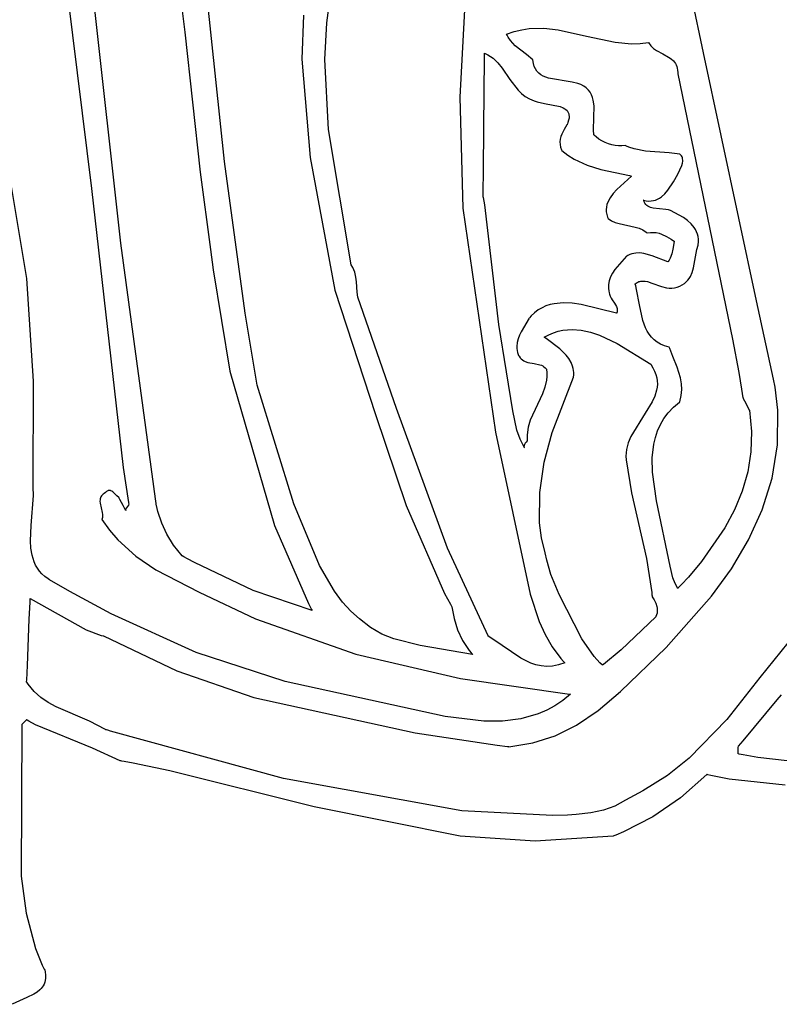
# Model space of a CAD drawing. Extents: x 21.3 to 51.6, y -34 to 34.1.
# Tile 13 of 117: x 46.4 to 47.9, y -32.5 to -30.6. Entities that reach past the tile are written whole.
import ezdxf

# ---------------------------------------------------------------- set-up
doc = ezdxf.new("R2010")
doc.units = 0

msp = doc.modelspace()

# ---------------------------------------------------------------- linework, layer by layer
at = {"layer": 'Layer 1', "color": 7, "linetype": 'CONTINUOUS'}
for p, q in [((46.517129, -30.342504), (46.584107, -30.885207)), ((47.781668, -30.619492), (47.743893, -30.44293)), ((46.641627, -30.991753), (46.584518, -30.475187)), ((46.755505, -30.486479), (46.766595, -30.578778)), ((47.316786, -30.488279), (47.304631, -30.706455)), ((46.844753, -30.832204), (46.809904, -30.506467)), ((47.044585, -30.560942), (47.050367, -30.515513)), ((46.998799, -30.545541), (46.995951, -30.631655)), ((46.766595, -30.578778), (46.796774, -30.852796)), ((47.040608, -30.632734), (47.044585, -30.560942)), ((47.396341, -30.582762), (47.41136, -30.57763)), ((47.41136, -30.57763), (47.426142, -30.574066)), ((47.426142, -30.574066), (47.440715, -30.571911)), ((47.440715, -30.571911), (47.46933, -30.571202)), ((47.46933, -30.571202), (47.497411, -30.574239)), ((47.497411, -30.574239), (47.552796, -30.58651)), ((47.396296, -30.582783), (47.396341, -30.582762)), ((47.396349, -30.582894), (47.396319, -30.582831)), ((47.397321, -30.584873), (47.396349, -30.582894)), ((47.39933, -30.588584), (47.397321, -30.584873)), ((47.403596, -30.595127), (47.39933, -30.588584)), ((47.408181, -30.600697), (47.403596, -30.595127)), ((47.552796, -30.58651), (47.608515, -30.598629)), ((47.413066, -30.605537), (47.408181, -30.600697)), ((47.435248, -30.622427), (47.413066, -30.605537)), ((47.608515, -30.598629), (47.640826, -30.601595)), ((47.640826, -30.601595), (47.657313, -30.601276)), ((47.657313, -30.601276), (47.67407, -30.599449)), ((47.67407, -30.599449), (47.678678, -30.605639)), ((47.678678, -30.605639), (47.683918, -30.610702)), ((47.683918, -30.610702), (47.689605, -30.614885)), ((47.689605, -30.614885), (47.701594, -30.621594)), ((46.995951, -30.631655), (47.011795, -30.824242)), ((47.047826, -30.769611), (47.040608, -30.632734)), ((47.352526, -30.692285), (47.353098, -30.634598)), ((47.353098, -30.634598), (47.353227, -30.621561)), ((47.353227, -30.621561), (47.353238, -30.620473)), ((47.353238, -30.620473), (47.353239, -30.620288)), ((47.353262, -30.620289), (47.359286, -30.623028)), ((47.359286, -30.623028), (47.364833, -30.626336)), ((47.364833, -30.626336), (47.36996, -30.63015)), ((47.36996, -30.63015), (47.379173, -30.639046)), ((47.447675, -30.632771), (47.435248, -30.622427)), ((47.44769, -30.632871), (47.447686, -30.632814)), ((47.447697, -30.632984), (47.44769, -30.632871)), ((47.447711, -30.63321), (47.447697, -30.632984)), ((47.44859, -30.639963), (47.447711, -30.63321)), ((47.701594, -30.621594), (47.713182, -30.627737)), ((47.713182, -30.627737), (47.718369, -30.631213)), ((47.718369, -30.631213), (47.722907, -30.635286)), ((47.722907, -30.635286), (47.724876, -30.637624)), ((47.885421, -31.104441), (47.781668, -30.619492)), ((47.379173, -30.639046), (47.38737, -30.649218)), ((47.38737, -30.649218), (47.402495, -30.671395)), ((47.450233, -30.645867), (47.44859, -30.639963)), ((47.45258, -30.650987), (47.450233, -30.645867)), ((47.455569, -30.655389), (47.45258, -30.650987)), ((47.459139, -30.659136), (47.455569, -30.655389)), ((47.724876, -30.637624), (47.726614, -30.640203)), ((47.726614, -30.640203), (47.728099, -30.643056)), ((47.728099, -30.643056), (47.729307, -30.646211)), ((47.729307, -30.646211), (47.730216, -30.649701)), ((47.730216, -30.649701), (47.730803, -30.653556)), ((47.730803, -30.653556), (47.731045, -30.657806)), ((47.402495, -30.671395), (47.418895, -30.692692)), ((47.463227, -30.662294), (47.459139, -30.659136)), ((47.467773, -30.664927), (47.463227, -30.662294)), ((47.472714, -30.667101), (47.467773, -30.664927)), ((47.47799, -30.66888), (47.472714, -30.667101)), ((47.524852, -30.676689), (47.47799, -30.66888)), ((47.731015, -30.660554), (47.731031, -30.66066)), ((47.731021, -30.660383), (47.731016, -30.66053)), ((47.73103, -30.66009), (47.731021, -30.660383)), ((47.731045, -30.657806), (47.73103, -30.66009)), ((47.731031, -30.66066), (47.838338, -31.179571)), ((47.35099, -30.847334), (47.352526, -30.692285)), ((47.418895, -30.692692), (47.425539, -30.699151)), ((47.535605, -30.679237), (47.524852, -30.676689)), ((47.541427, -30.681434), (47.535605, -30.679237)), ((47.547261, -30.684552), (47.541427, -30.681434)), ((47.552198, -30.688165), (47.547261, -30.684552)), ((47.556307, -30.692227), (47.552198, -30.688165)), ((47.559661, -30.696692), (47.556307, -30.692227)), ((47.304631, -30.706455), (47.310353, -30.923236)), ((47.425539, -30.699151), (47.432916, -30.704856)), ((47.432916, -30.704856), (47.441173, -30.709639)), ((47.441173, -30.709639), (47.45046, -30.713335)), ((47.45046, -30.713335), (47.456288, -30.715497)), ((47.562328, -30.701512), (47.559661, -30.696692)), ((47.564381, -30.706641), (47.562328, -30.701512)), ((47.565888, -30.71203), (47.564381, -30.706641)), ((47.56755, -30.723406), (47.565888, -30.71203)), ((47.456288, -30.715497), (47.47049, -30.718503)), ((47.47049, -30.718503), (47.500877, -30.724497)), ((47.500877, -30.724497), (47.507177, -30.727084)), ((47.507177, -30.727084), (47.509931, -30.72867)), ((47.509931, -30.72867), (47.512372, -30.730483)), ((47.512372, -30.730483), (47.514464, -30.732544)), ((47.514464, -30.732544), (47.51617, -30.734879)), ((47.566494, -30.769965), (47.56755, -30.723406)), ((47.51617, -30.734879), (47.516867, -30.736155)), ((47.517628, -30.751464), (47.516249, -30.755928)), ((47.516867, -30.736155), (47.517454, -30.737509)), ((47.517454, -30.737509), (47.517925, -30.738943)), ((47.518401, -30.747414), (47.517628, -30.751464)), ((47.517925, -30.738943), (47.518278, -30.74046)), ((47.518278, -30.74046), (47.518606, -30.743754)), ((47.518606, -30.743754), (47.518401, -30.747414)), ((47.092125, -31.034146), (47.047826, -30.769611)), ((47.508814, -30.769113), (47.504143, -30.778424)), ((47.514346, -30.760564), (47.508814, -30.769113)), ((47.514373, -30.760509), (47.514355, -30.760549)), ((47.514516, -30.760191), (47.514373, -30.760509)), ((47.514794, -30.759561), (47.514516, -30.760191)), ((47.51532, -30.758322), (47.514794, -30.759561)), ((47.516249, -30.755928), (47.51532, -30.758322)), ((47.567123, -30.77999), (47.566494, -30.769965)), ((47.50119, -30.788315), (47.500627, -30.793419)), ((47.502398, -30.783309), (47.50119, -30.788315)), ((47.504143, -30.778424), (47.502398, -30.783309)), ((47.567198, -30.780076), (47.567158, -30.780036)), ((47.568493, -30.781335), (47.567198, -30.780076)), ((47.571161, -30.783738), (47.568493, -30.781335)), ((47.576781, -30.788084), (47.571161, -30.783738)), ((47.582728, -30.791819), (47.576781, -30.788084)), ((47.500627, -30.793419), (47.500815, -30.798599)), ((47.500815, -30.798599), (47.501863, -30.803831)), ((47.501863, -30.803831), (47.503878, -30.809092)), ((47.503878, -30.809092), (47.504545, -30.81041)), ((47.504545, -30.81041), (47.504589, -30.810492)), ((47.588938, -30.794942), (47.582728, -30.791819)), ((47.595349, -30.797454), (47.588938, -30.794942)), ((47.601899, -30.799354), (47.595349, -30.797454)), ((47.608524, -30.800642), (47.601899, -30.799354)), ((47.615163, -30.801319), (47.608524, -30.800642)), ((47.621752, -30.801383), (47.615163, -30.801319)), ((47.62823, -30.800836), (47.621752, -30.801383)), ((47.628299, -30.800865), (47.628262, -30.800846)), ((47.628372, -30.800901), (47.628299, -30.800865)), ((47.630749, -30.802033), (47.628372, -30.800901)), ((47.635654, -30.804078), (47.630749, -30.802033)), ((47.646003, -30.807384), (47.635654, -30.804078)), ((47.668251, -30.811507), (47.646003, -30.807384)), ((47.011795, -30.824242), (47.060308, -31.084137)), ((47.504589, -30.810492), (47.504611, -30.810533)), ((47.504635, -30.810568), (47.516252, -30.819572)), ((47.516252, -30.819572), (47.528367, -30.827238)), ((47.528367, -30.827238), (47.553878, -30.839205)), ((47.714194, -30.815063), (47.668251, -30.811507)), ((47.735169, -30.817502), (47.714194, -30.815063)), ((47.735298, -30.817606), (47.735238, -30.817552)), ((47.737015, -30.81936), (47.735298, -30.817606)), ((47.738385, -30.821193), (47.737015, -30.81936)), ((47.739432, -30.823097), (47.738385, -30.821193)), ((47.74018, -30.825065), (47.739432, -30.823097)), ((47.740652, -30.827088), (47.74018, -30.825065)), ((47.740871, -30.829159), (47.740652, -30.827088)), ((47.740861, -30.83127), (47.740871, -30.829159)), ((46.885193, -31.128721), (46.844753, -30.832204)), ((47.350517, -30.895106), (47.35099, -30.847334)), ((47.553878, -30.839205), (47.580737, -30.847758)), ((47.580737, -30.847758), (47.636785, -30.859774)), ((47.731427, -30.856867), (47.739001, -30.839956)), ((47.739001, -30.839956), (47.740248, -30.83558)), ((47.740248, -30.83558), (47.740861, -30.83127)), ((46.457642, -31.060791), (46.424456, -30.861292)), ((46.796774, -30.852796), (46.817204, -31.004368)), ((47.640736, -30.860563), (47.611616, -30.887047)), ((47.636785, -30.859774), (47.640332, -30.860478)), ((47.640332, -30.860478), (47.640553, -30.860522)), ((47.640553, -30.860522), (47.640664, -30.860544)), ((47.640664, -30.860544), (47.64072, -30.860555)), ((47.722502, -30.871961), (47.731427, -30.856867)), ((46.584107, -30.885207), (46.646449, -31.430714)), ((47.611616, -30.887047), (47.604659, -30.894851)), ((47.711776, -30.88792), (47.722502, -30.871961)), ((47.35046, -30.900806), (47.350461, -30.900715)), ((47.350471, -30.900888), (47.35046, -30.900835)), ((47.350461, -30.900715), (47.350471, -30.899753)), ((47.350471, -30.899753), (47.350517, -30.895106)), ((47.350483, -30.900945), (47.350471, -30.900888)), ((47.35053, -30.901173), (47.350483, -30.900945)), ((47.350625, -30.901629), (47.35053, -30.901173)), ((47.350814, -30.902541), (47.350625, -30.901629)), ((47.353735, -30.917121), (47.350814, -30.902541)), ((47.598706, -30.903128), (47.594193, -30.911878)), ((47.604659, -30.894851), (47.598706, -30.903128)), ((47.687758, -30.907414), (47.691732, -30.905722)), ((47.691732, -30.905722), (47.695503, -30.903594)), ((47.695503, -30.903594), (47.699084, -30.901072)), ((47.699084, -30.901072), (47.70573, -30.895022)), ((47.70573, -30.895022), (47.711776, -30.88792)), ((47.310353, -30.923236), (47.374334, -31.361986)), ((47.380829, -31.150923), (47.353735, -30.917121)), ((47.591559, -30.921102), (47.591083, -30.925891)), ((47.591083, -30.925891), (47.591241, -30.930798)), ((47.592614, -30.916431), (47.591559, -30.921102)), ((47.594193, -30.911878), (47.592614, -30.916431)), ((47.664374, -30.907876), (47.664361, -30.907823)), ((47.664366, -30.907784), (47.669559, -30.908934)), ((47.664401, -30.907982), (47.664374, -30.907876)), ((47.665445, -30.911134), (47.664401, -30.907982)), ((47.666809, -30.913843), (47.665445, -30.911134)), ((47.668468, -30.916145), (47.666809, -30.913843)), ((47.670394, -30.918076), (47.668468, -30.916145)), ((47.669559, -30.908934), (47.674481, -30.909428)), ((47.672561, -30.919672), (47.670394, -30.918076)), ((47.674942, -30.920968), (47.672561, -30.919672)), ((47.674481, -30.909428), (47.679146, -30.90931)), ((47.677509, -30.922001), (47.674942, -30.920968)), ((47.683098, -30.923417), (47.677509, -30.922001)), ((47.679146, -30.90931), (47.683567, -30.908624)), ((47.707556, -30.925693), (47.683098, -30.923417)), ((47.683567, -30.908624), (47.687758, -30.907414)), ((47.713123, -30.926846), (47.707556, -30.925693)), ((47.591241, -30.930798), (47.592086, -30.935824)), ((47.592086, -30.935824), (47.593675, -30.940968)), ((47.593675, -30.940968), (47.594765, -30.943584)), ((47.594765, -30.943584), (47.59484, -30.943749)), ((47.59484, -30.943749), (47.594878, -30.943831)), ((47.594878, -30.943831), (47.594897, -30.943872)), ((47.594906, -30.943891), (47.60165, -30.94813)), ((47.716615, -30.928248), (47.713123, -30.926846)), ((47.725322, -30.932327), (47.716615, -30.928248)), ((47.742457, -30.941829), (47.725322, -30.932327)), ((47.750329, -30.947485), (47.742457, -30.941829)), ((47.60165, -30.94813), (47.608837, -30.951297)), ((47.608837, -30.951297), (47.616363, -30.95366)), ((47.616363, -30.95366), (47.647688, -30.960445)), ((47.647688, -30.960445), (47.655289, -30.962817)), ((47.655289, -30.962817), (47.662583, -30.965996)), ((47.757368, -30.953898), (47.750329, -30.947485)), ((47.763297, -30.961187), (47.757368, -30.953898)), ((47.765758, -30.965195), (47.763297, -30.961187)), ((47.662583, -30.965996), (47.669462, -30.970252)), ((47.669462, -30.970252), (47.671104, -30.971516)), ((47.671104, -30.971516), (47.671206, -30.971597)), ((47.671206, -30.971597), (47.671256, -30.971638)), ((47.671307, -30.971667), (47.6776, -30.970836)), ((47.6776, -30.970836), (47.683538, -30.970724)), ((47.683538, -30.970724), (47.689158, -30.971262)), ((47.689158, -30.971262), (47.6945, -30.972381)), ((47.6945, -30.972381), (47.6996, -30.974013)), ((47.6996, -30.974013), (47.709232, -30.978536)), ((47.709232, -30.978536), (47.718361, -30.984281)), ((47.767838, -30.969466), (47.765758, -30.965195)), ((47.769501, -30.974013), (47.767838, -30.969466)), ((47.770713, -30.978852), (47.769501, -30.974013)), ((47.771439, -30.983997), (47.770713, -30.978852)), ((46.711558, -31.506294), (46.641627, -30.991753)), ((47.718361, -30.984281), (47.722832, -30.987438)), ((47.72407, -30.988339), (47.721573, -31.003816)), ((47.722832, -30.987438), (47.723947, -30.988245)), ((47.723947, -30.988245), (47.724016, -30.988296)), ((47.724016, -30.988296), (47.724051, -30.988321)), ((47.76836, -31.003959), (47.771194, -30.995521)), ((47.771194, -30.995521), (47.771247, -30.995394)), ((47.771247, -30.995394), (47.771273, -30.995331)), ((47.771297, -30.995262), (47.771646, -30.989462)), ((47.771646, -30.989462), (47.771439, -30.983997)), ((46.817204, -31.004368), (46.822434, -31.043874)), ((47.631009, -31.01751), (47.608025, -31.04364)), ((47.631113, -31.017443), (47.631053, -31.017481)), ((47.631233, -31.017367), (47.631113, -31.017443)), ((47.633165, -31.016229), (47.631233, -31.017367)), ((47.637054, -31.014319), (47.633165, -31.016229)), ((47.640976, -31.01287), (47.637054, -31.014319)), ((47.644924, -31.011851), (47.640976, -31.01287)), ((47.648895, -31.011229), (47.644924, -31.011851)), ((47.656885, -31.011043), (47.648895, -31.011229)), ((47.664907, -31.012054), (47.656885, -31.011043)), ((47.680893, -31.016617), (47.664907, -31.012054)), ((47.711561, -31.028611), (47.680893, -31.016617)), ((47.716338, -31.021315), (47.714429, -31.024913)), ((47.71939, -31.012895), (47.716338, -31.021315)), ((47.721573, -31.003816), (47.71939, -31.012895)), ((47.76163, -31.040343), (47.76836, -31.003959)), ((47.092159, -31.034212), (47.092133, -31.034176)), ((47.092366, -31.034507), (47.092159, -31.034212)), ((47.09529, -31.039223), (47.092366, -31.034507)), ((47.097571, -31.043943), (47.09529, -31.039223)), ((47.711638, -31.028546), (47.7116, -31.028584)), ((47.712234, -31.027908), (47.711638, -31.028546)), ((47.714429, -31.024913), (47.712234, -31.027908)), ((47.75922, -31.049024), (47.76163, -31.040343)), ((46.470975, -31.262047), (46.457642, -31.060791)), ((46.822434, -31.043874), (46.855174, -31.242478)), ((47.099297, -31.048674), (47.097571, -31.043943)), ((47.101436, -31.058186), (47.099297, -31.048674)), ((47.102417, -31.067798), (47.101436, -31.058186)), ((47.599742, -31.057972), (47.597048, -31.065427)), ((47.603463, -31.050707), (47.599742, -31.057972)), ((47.608025, -31.04364), (47.603463, -31.050707)), ((47.750896, -31.064382), (47.753532, -31.06086)), ((47.753532, -31.06086), (47.755767, -31.057108)), ((47.755767, -31.057108), (47.75922, -31.049024)), ((47.103732, -31.087479), (47.102417, -31.067798)), ((47.595564, -31.073066), (47.595333, -31.076952)), ((47.595333, -31.076952), (47.595474, -31.08088)), ((47.597048, -31.065427), (47.595564, -31.073066)), ((47.647695, -31.07166), (47.649525, -31.070187)), ((47.647711, -31.071756), (47.647695, -31.071702)), ((47.647744, -31.071862), (47.647711, -31.071756)), ((47.648764, -31.07532), (47.647744, -31.071862)), ((47.65058, -31.08245), (47.648764, -31.07532)), ((47.649525, -31.070187), (47.651387, -31.068959)), ((47.651387, -31.068959), (47.653281, -31.06796)), ((47.653281, -31.06796), (47.655206, -31.067178)), ((47.655206, -31.067178), (47.657161, -31.066601)), ((47.657161, -31.066601), (47.659146, -31.066215)), ((47.659146, -31.066215), (47.663204, -31.065962)), ((47.663204, -31.065962), (47.667375, -31.066315)), ((47.667375, -31.066315), (47.671655, -31.067168)), ((47.671655, -31.067168), (47.680523, -31.069958)), ((47.680523, -31.069958), (47.699367, -31.076919)), ((47.699367, -31.076919), (47.709271, -31.079409)), ((47.709271, -31.079409), (47.714328, -31.080039)), ((47.714328, -31.080039), (47.719448, -31.080117)), ((47.719448, -31.080117), (47.724629, -31.07954)), ((47.724629, -31.07954), (47.729864, -31.078202)), ((47.729864, -31.078202), (47.735149, -31.075999)), ((47.735149, -31.075999), (47.74423, -31.070631)), ((47.74423, -31.070631), (47.747811, -31.067648)), ((47.747811, -31.067648), (47.750896, -31.064382)), ((47.060308, -31.084137), (47.140135, -31.327051)), ((47.105482, -31.097626), (47.103732, -31.087479)), ((47.181212, -31.315699), (47.105482, -31.097626)), ((47.595474, -31.08088), (47.59601, -31.08485)), ((47.59601, -31.08485), (47.596963, -31.088862)), ((47.596963, -31.088862), (47.597797, -31.092002)), ((47.597797, -31.092002), (47.598209, -31.093942)), ((47.598209, -31.093942), (47.598817, -31.095799)), ((47.598817, -31.095799), (47.600512, -31.099314)), ((47.600512, -31.099314), (47.602659, -31.102639)), ((47.656214, -31.112778), (47.65058, -31.08245)), ((47.465583, -31.118283), (47.458137, -31.122648)), ((47.47334, -31.114814), (47.465583, -31.118283)), ((47.481374, -31.112175), (47.47334, -31.114814)), ((47.489649, -31.110303), (47.481374, -31.112175)), ((47.506787, -31.108602), (47.489649, -31.110303)), ((47.524479, -31.109196), (47.506787, -31.108602)), ((47.542447, -31.111573), (47.524479, -31.109196)), ((47.611565, -31.128613), (47.542447, -31.111573)), ((47.602659, -31.102639), (47.60742, -31.109088)), ((47.60742, -31.109088), (47.609588, -31.112396)), ((47.609588, -31.112396), (47.61132, -31.115883)), ((47.61132, -31.115883), (47.611952, -31.117721)), ((47.611952, -31.117721), (47.612391, -31.119639)), ((47.662786, -31.143204), (47.656214, -31.112778)), ((47.918257, -31.257922), (47.885421, -31.104441)), ((46.908164, -31.269988), (46.885193, -31.128721)), ((47.441108, -31.137898), (47.440911, -31.138131)), ((47.444315, -31.13432), (47.441108, -31.137898)), ((47.451036, -31.127972), (47.444315, -31.13432)), ((47.458137, -31.122648), (47.451036, -31.127972)), ((47.611589, -31.128559), (47.611576, -31.128597)), ((47.611614, -31.128483), (47.611589, -31.128559)), ((47.611662, -31.128332), (47.611614, -31.128483)), ((47.612273, -31.125983), (47.611662, -31.128332)), ((47.612579, -31.123758), (47.612273, -31.125983)), ((47.612391, -31.119639), (47.612609, -31.121648)), ((47.612609, -31.121648), (47.612579, -31.123758)), ((47.396134, -31.243659), (47.380829, -31.150923)), ((47.440739, -31.138335), (47.424817, -31.165072)), ((47.440813, -31.138248), (47.440764, -31.138306)), ((47.440911, -31.138131), (47.440813, -31.138248)), ((47.6679, -31.157291), (47.662786, -31.143204)), ((47.421379, -31.172069), (47.418619, -31.17922)), ((47.424817, -31.165072), (47.421379, -31.172069)), ((47.469913, -31.17583), (47.478971, -31.171049)), ((47.46997, -31.175881), (47.469925, -31.175849)), ((47.470061, -31.175945), (47.46997, -31.175881)), ((47.470243, -31.176074), (47.470061, -31.175945)), ((47.47061, -31.176332), (47.470243, -31.176074)), ((47.473627, -31.178443), (47.47061, -31.176332)), ((47.478971, -31.171049), (47.488048, -31.16725)), ((47.488048, -31.16725), (47.497136, -31.164382)), ((47.497136, -31.164382), (47.506226, -31.162392)), ((47.506226, -31.162392), (47.524379, -31.160838)), ((47.524379, -31.160838), (47.542437, -31.162172)), ((47.542437, -31.162172), (47.560333, -31.165976)), ((47.560333, -31.165976), (47.577996, -31.171834)), ((47.577996, -31.171834), (47.612353, -31.188043)), ((47.671173, -31.163849), (47.6679, -31.157291)), ((47.67502, -31.170007), (47.671173, -31.163849)), ((47.679517, -31.175705), (47.67502, -31.170007)), ((47.684737, -31.180886), (47.679517, -31.175705)), ((47.416767, -31.186543), (47.416052, -31.194051)), ((47.416052, -31.194051), (47.416194, -31.19788)), ((47.418619, -31.17922), (47.416767, -31.186543)), ((47.500416, -31.198571), (47.473627, -31.178443)), ((47.612353, -31.188043), (47.67824, -31.228615)), ((47.690753, -31.185491), (47.684737, -31.180886)), ((47.69764, -31.189463), (47.690753, -31.185491)), ((47.705472, -31.192743), (47.69764, -31.189463)), ((47.714321, -31.195273), (47.705472, -31.192743)), ((47.714374, -31.195344), (47.714359, -31.195304)), ((47.714404, -31.195424), (47.714374, -31.195344)), ((47.715381, -31.197985), (47.714404, -31.195424)), ((47.838338, -31.179571), (47.850486, -31.244941)), ((47.416194, -31.19788), (47.416706, -31.201761)), ((47.416706, -31.201761), (47.417618, -31.205697)), ((47.417618, -31.205697), (47.418958, -31.209688)), ((47.418958, -31.209688), (47.419798, -31.211706)), ((47.419798, -31.211706), (47.42073, -31.213326)), ((47.42073, -31.213326), (47.422748, -31.216109)), ((47.512837, -31.210974), (47.500416, -31.198571)), ((47.518067, -31.217809), (47.512837, -31.210974)), ((47.717417, -31.203108), (47.715381, -31.197985)), ((47.721694, -31.213386), (47.717417, -31.203108)), ((47.730133, -31.234223), (47.721694, -31.213386)), ((47.422748, -31.216109), (47.424954, -31.218448)), ((47.424954, -31.218448), (47.427328, -31.220388)), ((47.427328, -31.220388), (47.42985, -31.221978)), ((47.42985, -31.221978), (47.432499, -31.223263)), ((47.432499, -31.223263), (47.438098, -31.225111)), ((47.438098, -31.225111), (47.449941, -31.227225)), ((47.449941, -31.227225), (47.461566, -31.22974)), ((47.461566, -31.22974), (47.464288, -31.230783)), ((47.464288, -31.230783), (47.466895, -31.232087)), ((47.466895, -31.232087), (47.469367, -31.233697)), ((47.469367, -31.233697), (47.471686, -31.235661)), ((47.522362, -31.225083), (47.518067, -31.217809)), ((47.525512, -31.232812), (47.522362, -31.225083)), ((47.526591, -31.236851), (47.525512, -31.232812)), ((47.67824, -31.228615), (47.68246, -31.23555)), ((47.736626, -31.255734), (47.730133, -31.234223)), ((46.855174, -31.242478), (46.942358, -31.54423)), ((47.408148, -31.320245), (47.396134, -31.243659)), ((47.471686, -31.235661), (47.473829, -31.238026)), ((47.473829, -31.238026), (47.473957, -31.238189)), ((47.473957, -31.238189), (47.47402, -31.23827)), ((47.47402, -31.23827), (47.474052, -31.238311)), ((47.474074, -31.238356), (47.474877, -31.24574)), ((47.474914, -31.252912), (47.474264, -31.259898)), ((47.474877, -31.24574), (47.474914, -31.252912)), ((47.527305, -31.241008), (47.526591, -31.236851)), ((47.52699, -31.25421), (47.527531, -31.249686)), ((47.527627, -31.245286), (47.527305, -31.241008)), ((47.527531, -31.249686), (47.527627, -31.245286)), ((47.68246, -31.23555), (47.685781, -31.242303)), ((47.685781, -31.242303), (47.688257, -31.248887)), ((47.688257, -31.248887), (47.689939, -31.255313)), ((47.850486, -31.244941), (47.85603, -31.277838)), ((46.470011, -31.469648), (46.470975, -31.262047)), ((46.980328, -31.502017), (46.908164, -31.269988)), ((47.474264, -31.259898), (47.471226, -31.273409)), ((47.485232, -31.362327), (47.52699, -31.25421)), ((47.689939, -31.255313), (47.690882, -31.261594)), ((47.691139, -31.267744), (47.690763, -31.273775)), ((47.690882, -31.261594), (47.691139, -31.267744)), ((47.738473, -31.266854), (47.736626, -31.255734)), ((47.739028, -31.278276), (47.738473, -31.266854)), ((47.921678, -31.273911), (47.918257, -31.257922)), ((47.46641, -31.286474), (47.442241, -31.338245)), ((47.471226, -31.273409), (47.46641, -31.286474)), ((47.686366, -31.29128), (47.681242, -31.302589)), ((47.689806, -31.279699), (47.686366, -31.29128)), ((47.690763, -31.273775), (47.689806, -31.279699)), ((47.73519, -31.302206), (47.738023, -31.290045)), ((47.738023, -31.290045), (47.739028, -31.278276)), ((47.85603, -31.277838), (47.85865, -31.294347)), ((47.927011, -31.318371), (47.921678, -31.273911)), ((47.681242, -31.302589), (47.667649, -31.324795)), ((47.722632, -31.312991), (47.734427, -31.302809)), ((47.734427, -31.302809), (47.734824, -31.302502)), ((47.734824, -31.302502), (47.735024, -31.302348)), ((47.735024, -31.302348), (47.735123, -31.302272)), ((47.735123, -31.302272), (47.735173, -31.302233)), ((47.85865, -31.294347), (47.85873, -31.294864)), ((47.85873, -31.294864), (47.85877, -31.295122)), ((47.85877, -31.295122), (47.85879, -31.295251)), ((47.858808, -31.295306), (47.858868, -31.295418)), ((47.858868, -31.295418), (47.859118, -31.29589)), ((47.859118, -31.29589), (47.861507, -31.300402)), ((47.861507, -31.300402), (47.868756, -31.314095)), ((47.140135, -31.327051), (47.199922, -31.505474)), ((47.280638, -31.588594), (47.181212, -31.315699)), ((47.416535, -31.357585), (47.408148, -31.320245)), ((47.667649, -31.324795), (47.638981, -31.370411)), ((47.704099, -31.335162), (47.712558, -31.323793)), ((47.712558, -31.323793), (47.722632, -31.312991)), ((47.868756, -31.314095), (47.87104, -31.318409)), ((47.87104, -31.318409), (47.871253, -31.318812)), ((47.871253, -31.318812), (47.871292, -31.318886)), ((47.871295, -31.31889), (47.871306, -31.318954)), ((47.871306, -31.318954), (47.875578, -31.360232)), ((47.926285, -31.38677), (47.927011, -31.318371)), ((47.442241, -31.338245), (47.438196, -31.352063)), ((47.691591, -31.359384), (47.697145, -31.347043)), ((47.697145, -31.347043), (47.704099, -31.335162)), ((47.374334, -31.361986), (47.442683, -31.679017)), ((47.4228, -31.375427), (47.416535, -31.357585)), ((47.438196, -31.352063), (47.436237, -31.366631)), ((47.436237, -31.366631), (47.436242, -31.374258)), ((47.469837, -31.420423), (47.485232, -31.362327)), ((47.687329, -31.372131), (47.691591, -31.359384)), ((47.875578, -31.360232), (47.874254, -31.400398)), ((47.431008, -31.392492), (47.4228, -31.375427)), ((47.430371, -31.388276), (47.430276, -31.389)), ((47.430541, -31.387567), (47.430371, -31.388276)), ((47.431078, -31.386188), (47.430541, -31.387567)), ((47.431825, -31.384856), (47.431078, -31.386188)), ((47.432721, -31.383562), (47.431825, -31.384856)), ((47.434715, -31.381058), (47.432721, -31.383562)), ((47.436569, -31.378616), (47.434715, -31.381058)), ((47.436242, -31.374258), (47.436526, -31.378169)), ((47.436526, -31.378169), (47.43655, -31.378415)), ((47.43655, -31.378415), (47.436563, -31.378539)), ((47.436563, -31.378539), (47.436569, -31.378601)), ((47.633986, -31.38266), (47.630709, -31.395449)), ((47.638981, -31.370411), (47.633986, -31.38266)), ((47.681219, -31.412266), (47.684251, -31.385229)), ((47.684251, -31.385229), (47.687329, -31.372131)), ((47.915669, -31.451821), (47.926285, -31.38677)), ((47.430276, -31.389), (47.430265, -31.389738)), ((47.430265, -31.389738), (47.430345, -31.390493)), ((47.430345, -31.390493), (47.430523, -31.391265)), ((47.430523, -31.391265), (47.430808, -31.392056)), ((47.430808, -31.392056), (47.430992, -31.392458)), ((47.629849, -31.402079), (47.629577, -31.408882)), ((47.630709, -31.395449), (47.629849, -31.402079)), ((47.874254, -31.400398), (47.867851, -31.43939)), ((47.461074, -31.479606), (47.469837, -31.420423)), ((47.629577, -31.408882), (47.629949, -31.415871)), ((47.629949, -31.415871), (47.640817, -31.4804)), ((47.681637, -31.440067), (47.681219, -31.412266)), ((46.646449, -31.430714), (46.656695, -31.499057)), ((47.689382, -31.49624), (47.681637, -31.440067)), ((47.867851, -31.43939), (47.85689, -31.477146)), ((47.896306, -31.513723), (47.915669, -31.451821)), ((46.470532, -31.485678), (46.470011, -31.469648)), ((46.60517, -31.484794), (46.603751, -31.486575)), ((46.606928, -31.483101), (46.60517, -31.484794)), ((46.609051, -31.481504), (46.606928, -31.483101)), ((46.611565, -31.480009), (46.609051, -31.481504)), ((46.611618, -31.479954), (46.611583, -31.479994)), ((46.612732, -31.478791), (46.611618, -31.479954)), ((46.613834, -31.477838), (46.612732, -31.478791)), ((46.614924, -31.477084), (46.613834, -31.477838)), ((46.616004, -31.476518), (46.614924, -31.477084)), ((46.617073, -31.47613), (46.616004, -31.476518)), ((46.618132, -31.475908), (46.617073, -31.47613)), ((46.619182, -31.475841), (46.618132, -31.475908)), ((46.620223, -31.47592), (46.619182, -31.475841)), ((46.621255, -31.476132), (46.620223, -31.47592)), ((46.62228, -31.476468), (46.621255, -31.476132)), ((46.624306, -31.477465), (46.62228, -31.476468)), ((46.626306, -31.478825), (46.624306, -31.477465)), ((46.634116, -31.486147), (46.626306, -31.478825)), ((47.460958, -31.539033), (47.461074, -31.479606)), ((47.640817, -31.4804), (47.670242, -31.609031)), ((47.85689, -31.477146), (47.841888, -31.513602)), ((46.466202, -31.544439), (46.470532, -31.485678)), ((46.600928, -31.494426), (46.600804, -31.496533)), ((46.600804, -31.496533), (46.60107, -31.500868)), ((46.601258, -31.492369), (46.600928, -31.494426)), ((46.60107, -31.500868), (46.602914, -31.509807)), ((46.601821, -31.49037), (46.601258, -31.492369)), ((46.602643, -31.488436), (46.601821, -31.49037)), ((46.603751, -31.486575), (46.602643, -31.488436)), ((46.637962, -31.489723), (46.634116, -31.486147)), ((46.638046, -31.489863), (46.637985, -31.489761)), ((46.638172, -31.490074), (46.638046, -31.489863)), ((46.638715, -31.491013), (46.638172, -31.490074)), ((46.639979, -31.493278), (46.638715, -31.491013)), ((46.646144, -31.504943), (46.639979, -31.493278)), ((46.657306, -31.503758), (46.656508, -31.504875)), ((46.656695, -31.499057), (46.657364, -31.50333)), ((46.657386, -31.503647), (46.657306, -31.503758)), ((46.657364, -31.50333), (46.657406, -31.503597)), ((47.030362, -31.62256), (46.980328, -31.502017)), ((47.71614, -31.624063), (47.689382, -31.49624)), ((46.602914, -31.509807), (46.6051, -31.518702)), ((46.6051, -31.518702), (46.605792, -31.522983)), ((46.605792, -31.522983), (46.605936, -31.527072)), ((46.65082, -31.514072), (46.646144, -31.504943)), ((46.650464, -31.513336), (46.65114, -31.514689)), ((46.650941, -31.512668), (46.650465, -31.513334)), ((46.651247, -31.51491), (46.65082, -31.514072)), ((46.656508, -31.504875), (46.650941, -31.512668)), ((46.65114, -31.514689), (46.651278, -31.514967)), ((46.651288, -31.514991), (46.651247, -31.51491)), ((46.651278, -31.514967), (46.651301, -31.515014)), ((46.711575, -31.506393), (46.711558, -31.506294)), ((46.711936, -31.507939), (46.71158, -31.506417)), ((46.712667, -31.510961), (46.711936, -31.507939)), ((46.714215, -31.516925), (46.712667, -31.510961)), ((46.721712, -31.539841), (46.714215, -31.516925)), ((47.199922, -31.505474), (47.274935, -31.677574)), ((47.841888, -31.513602), (47.823366, -31.548696)), ((47.86934, -31.572671), (47.896306, -31.513723)), ((46.60466, -31.532713), (46.604635, -31.532768)), ((46.604636, -31.53279), (46.61943, -31.553478)), ((46.605319, -31.530908), (46.60466, -31.532713)), ((46.605736, -31.529025), (46.605319, -31.530908)), ((46.605936, -31.527072), (46.605736, -31.529025)), ((46.731721, -31.561609), (46.721712, -31.539841)), ((47.464772, -31.568574), (47.460958, -31.539033)), ((46.464864, -31.574288), (46.466202, -31.544439)), ((46.61943, -31.553478), (46.635551, -31.572166)), ((46.744816, -31.582705), (46.731721, -31.561609)), ((46.942358, -31.54423), (47.008553, -31.696993)), ((47.823366, -31.548696), (47.777834, -31.614549)), ((46.465683, -31.588709), (46.464864, -31.574288)), ((46.635551, -31.572166), (46.671186, -31.604387)), ((47.471505, -31.59786), (47.464772, -31.568574)), ((47.835913, -31.628864), (47.86934, -31.572671)), ((46.467982, -31.602557), (46.465683, -31.588709)), ((46.761568, -31.603608), (46.744816, -31.582705)), ((47.360182, -31.760554), (47.280638, -31.588594)), ((47.474736, -31.612409), (47.471505, -31.59786)), ((46.472128, -31.615656), (46.467982, -31.602557)), ((46.475007, -31.621868), (46.472128, -31.615656)), ((46.671186, -31.604387), (46.710362, -31.631143)), ((46.761636, -31.60365), (46.761583, -31.603619)), ((46.765045, -31.605582), (46.761636, -31.60365)), ((46.771895, -31.609426), (46.765045, -31.605582)), ((46.785723, -31.617025), (46.771895, -31.609426)), ((46.90038, -31.671819), (46.785723, -31.617025)), ((47.483078, -31.640449), (47.474736, -31.612409)), ((47.670242, -31.609031), (47.680292, -31.675608)), ((47.777834, -31.614549), (47.751862, -31.645181)), ((46.478486, -31.627827), (46.475007, -31.621868)), ((46.482609, -31.633509), (46.478486, -31.627827)), ((46.487423, -31.638893), (46.482609, -31.633509)), ((46.492973, -31.643957), (46.487423, -31.638893)), ((46.710362, -31.631143), (46.794632, -31.675025)), ((47.059451, -31.672876), (47.030362, -31.62256)), ((47.721676, -31.647019), (47.71614, -31.624063)), ((47.79717, -31.682497), (47.835913, -31.628864)), ((46.499305, -31.648678), (46.492973, -31.643957)), ((46.502048, -31.65039), (46.499305, -31.648678)), ((46.541916, -31.67361), (46.502048, -31.65039)), ((47.499008, -31.679718), (47.483078, -31.640449)), ((47.725733, -31.65765), (47.721676, -31.647019)), ((47.731006, -31.66749), (47.725733, -31.65765)), ((47.751862, -31.645181), (47.738302, -31.659897)), ((46.622747, -31.717358), (46.541916, -31.67361)), ((46.794632, -31.675025), (46.905206, -31.727206)), ((47.015727, -31.710555), (46.90038, -31.671819)), ((47.075086, -31.694159), (47.059451, -31.672876)), ((47.680292, -31.675608), (47.680671, -31.679881)), ((47.731081, -31.667436), (47.731027, -31.667492)), ((47.73119, -31.667324), (47.731081, -31.667436)), ((47.731406, -31.667101), (47.73119, -31.667324)), ((47.738302, -31.659897), (47.731406, -31.667101)), ((46.462628, -31.727666), (46.464029, -31.694604)), ((46.464029, -31.694604), (46.464331, -31.68748)), ((46.464331, -31.68748), (46.464352, -31.686985)), ((46.464367, -31.686952), (46.574153, -31.748425)), ((47.091476, -31.71233), (47.075086, -31.694159)), ((47.274935, -31.677574), (47.286255, -31.698187)), ((47.442683, -31.679017), (47.460245, -31.732135)), ((47.543665, -31.766288), (47.499008, -31.679718)), ((47.680671, -31.679881), (47.680848, -31.682023)), ((47.680848, -31.682023), (47.680933, -31.683096)), ((47.680933, -31.683096), (47.680974, -31.683633)), ((47.680974, -31.683633), (47.680995, -31.683901)), ((47.680995, -31.683901), (47.681005, -31.684035)), ((47.681005, -31.684035), (47.68101, -31.684103)), ((47.681016, -31.684171), (47.684846, -31.689937)), ((47.684846, -31.689937), (47.687972, -31.696191)), ((47.687972, -31.696191), (47.690137, -31.702751)), ((47.708303, -31.782874), (47.79717, -31.682497)), ((48.022067, -31.679897), (47.891899, -31.841871)), ((47.008553, -31.696993), (47.014801, -31.708849)), ((47.014801, -31.708849), (47.015737, -31.710547)), ((47.108642, -31.726995), (47.091476, -31.71233)), ((47.286255, -31.698187), (47.289169, -31.7033)), ((47.289169, -31.7033), (47.289261, -31.70346)), ((47.289261, -31.70346), (47.289307, -31.703539)), ((47.289307, -31.703539), (47.289329, -31.703579)), ((47.289329, -31.703579), (47.28935, -31.703616)), ((47.28935, -31.703616), (47.293466, -31.726627)), ((47.690558, -31.716049), (47.689662, -31.719278)), ((47.690137, -31.702751), (47.690779, -31.706087)), ((47.691022, -31.712759), (47.690558, -31.716049)), ((47.690779, -31.706087), (47.691084, -31.709431)), ((47.691084, -31.709431), (47.691022, -31.712759)), ((46.458785, -31.818348), (46.462628, -31.727666)), ((46.789211, -31.792811), (46.622747, -31.717358)), ((46.905206, -31.727206), (47.101103, -31.796488)), ((47.130107, -31.7441), (47.108642, -31.726995)), ((47.293466, -31.726627), (47.30031, -31.748602)), ((47.460245, -31.732135), (47.471646, -31.757575)), ((47.687956, -31.723064), (47.620631, -31.787683)), ((47.687992, -31.723001), (47.687966, -31.723049)), ((47.688098, -31.722808), (47.687992, -31.723001)), ((47.688302, -31.722422), (47.688098, -31.722808)), ((47.689662, -31.719278), (47.688302, -31.722422)), ((46.574153, -31.748425), (46.603245, -31.759382)), ((47.151957, -31.756745), (47.130107, -31.7441)), ((47.30031, -31.748602), (47.310073, -31.769351)), ((46.603245, -31.759382), (46.606979, -31.760443)), ((46.606979, -31.760443), (46.607214, -31.760507)), ((46.607214, -31.760507), (46.607331, -31.760538)), ((46.607331, -31.760538), (46.607389, -31.760554)), ((46.607389, -31.760554), (46.607454, -31.760585)), ((46.607454, -31.760585), (46.751139, -31.829048)), ((47.175762, -31.766368), (47.151957, -31.756745)), ((47.227092, -31.779123), (47.175762, -31.766368)), ((47.310073, -31.769351), (47.322946, -31.788682)), ((47.360251, -31.7606), (47.360215, -31.760578)), ((47.360394, -31.760686), (47.360251, -31.7606)), ((47.369495, -31.766511), (47.360394, -31.760686)), ((47.387546, -31.779232), (47.369495, -31.766511)), ((47.471646, -31.757575), (47.485586, -31.781921)), ((47.567408, -31.800762), (47.543665, -31.766288)), ((46.962881, -31.849793), (46.789211, -31.792811)), ((47.329621, -31.796669), (47.227092, -31.779123)), ((47.322946, -31.788682), (47.326672, -31.793271)), ((47.424279, -31.804148), (47.387546, -31.779232)), ((47.485586, -31.781921), (47.502658, -31.80491)), ((47.620631, -31.787683), (47.585627, -31.816092)), ((47.619083, -31.868925), (47.708303, -31.782874)), ((47.101103, -31.796488), (47.306205, -31.843958)), ((47.326672, -31.793271), (47.328613, -31.795527)), ((47.328613, -31.795527), (47.329604, -31.796645)), ((47.443668, -31.81359), (47.424279, -31.804148)), ((47.502658, -31.80491), (47.507486, -31.810414)), ((47.507486, -31.810414), (47.509989, -31.813127)), ((47.578543, -31.81299), (47.567408, -31.800762)), ((46.457571, -31.847), (46.458785, -31.818348)), ((46.751139, -31.829048), (46.902006, -31.881139)), ((47.453773, -31.816955), (47.443668, -31.81359)), ((47.46421, -31.819187), (47.453773, -31.816955)), ((47.475024, -31.820114), (47.46421, -31.819187)), ((47.48626, -31.819563), (47.475024, -31.820114)), ((47.49796, -31.817362), (47.48626, -31.819563)), ((47.51017, -31.813341), (47.49796, -31.817362)), ((47.509989, -31.813127), (47.510148, -31.813296)), ((47.58379, -31.817501), (47.578543, -31.81299)), ((47.583964, -31.817374), (47.583825, -31.817481)), ((47.584518, -31.816947), (47.583964, -31.817374)), ((47.585627, -31.816092), (47.584518, -31.816947)), ((46.45741, -31.850817), (46.457416, -31.850675)), ((46.457416, -31.850675), (46.457445, -31.849972)), ((46.457457, -31.850908), (46.457416, -31.850846)), ((46.457445, -31.849972), (46.457571, -31.847)), ((46.45754, -31.851031), (46.457457, -31.850908)), ((47.276154, -31.918071), (46.962881, -31.849793)), ((47.306205, -31.843958), (47.519066, -31.874207)), ((47.891899, -31.841871), (47.827047, -31.92431)), ((46.457705, -31.851277), (46.45754, -31.851031)), ((46.460405, -31.855128), (46.457705, -31.851277)), ((46.472206, -31.868988), (46.460405, -31.855128)), ((46.485418, -31.880676), (46.472206, -31.868988)), ((47.575195, -31.906693), (47.619083, -31.868925)), ((46.499789, -31.890591), (46.485418, -31.880676)), ((46.902006, -31.881139), (47.217433, -31.950192)), ((47.506244, -31.88667), (47.490716, -31.897045)), ((47.521243, -31.874491), (47.506244, -31.88667)), ((47.519066, -31.874207), (47.520756, -31.874388)), ((47.520756, -31.874388), (47.521178, -31.874433)), ((47.521178, -31.874433), (47.521284, -31.874444)), ((47.521284, -31.874444), (47.521243, -31.874491)), ((47.858838, -31.965567), (47.92567, -31.885801)), ((47.92567, -31.885801), (47.934269, -31.875537)), ((46.515065, -31.899133), (46.499789, -31.890591)), ((46.580156, -31.927541), (46.515065, -31.899133)), ((47.474695, -31.905721), (47.458216, -31.912798)), ((47.490716, -31.897045), (47.474695, -31.905721)), ((47.53317, -31.935405), (47.575195, -31.906693)), ((46.456953, -31.924901), (46.449431, -31.932424)), ((46.457321, -31.924533), (46.456953, -31.924901)), ((46.457399, -31.924455), (46.457321, -31.924533)), ((46.457456, -31.924475), (46.457409, -31.924445)), ((46.457856, -31.924728), (46.457456, -31.924475)), ((46.458657, -31.925232), (46.457856, -31.924728)), ((46.461875, -31.927216), (46.458657, -31.925232)), ((46.474963, -31.934699), (46.461875, -31.927216)), ((46.61155, -31.943875), (46.580156, -31.927541)), ((47.351743, -31.927398), (47.276154, -31.918071)), ((47.388443, -31.927159), (47.351743, -31.927398)), ((47.424029, -31.922564), (47.388443, -31.927159)), ((47.458216, -31.912798), (47.424029, -31.922564)), ((47.827047, -31.92431), (47.753358, -31.999854)), ((46.447684, -31.934206), (46.446749, -32.230835)), ((46.447743, -31.934111), (46.447686, -31.934168)), ((46.448074, -31.93378), (46.447743, -31.934111)), ((46.449431, -31.932424), (46.448074, -31.93378)), ((46.586168, -31.980337), (46.474963, -31.934699)), ((46.611605, -31.943899), (46.61155, -31.943875)), ((46.612254, -31.944086), (46.611605, -31.943899)), ((46.613553, -31.94446), (46.612254, -31.944086)), ((46.616151, -31.945208), (46.613553, -31.94446)), ((46.621348, -31.946705), (46.616151, -31.945208)), ((46.959955, -32.039767), (46.621348, -31.946705)), ((47.491228, -31.956062), (47.53317, -31.935405)), ((47.217433, -31.950192), (47.378065, -31.974152)), ((47.447587, -31.969668), (47.491228, -31.956062)), ((47.850075, -31.976026), (47.858838, -31.965567)), ((46.640648, -32.004952), (46.586168, -31.980337)), ((47.378065, -31.974152), (47.398137, -31.976908)), ((47.398137, -31.976908), (47.399391, -31.977079)), ((47.399391, -31.977079), (47.400018, -31.977164)), ((47.400018, -31.977164), (47.400331, -31.977207)), ((47.400331, -31.977207), (47.400469, -31.977224)), ((47.400469, -31.977224), (47.447587, -31.969668)), ((47.84907, -31.977421), (47.84907, -31.977271)), ((47.84907, -31.977998), (47.84907, -31.977421)), ((47.84907, -31.980036), (47.84907, -31.977998)), ((47.84907, -31.990497), (47.84907, -31.980036)), ((47.849091, -31.9772), (47.849259, -31.977)), ((47.849259, -31.977), (47.850075, -31.976026)), ((46.641342, -32.005108), (46.640648, -32.004952)), ((47.753358, -31.999854), (47.710764, -32.033507)), ((47.84907, -31.990996), (47.84907, -31.990497)), ((47.84907, -31.991102), (47.84907, -31.990996)), ((47.849182, -31.991139), (47.849086, -31.991118)), ((47.849627, -31.991237), (47.849182, -31.991139)), ((47.851509, -31.991641), (47.849627, -31.991237)), ((47.859037, -31.993171), (47.851509, -31.991641)), ((47.887557, -31.99825), (47.859037, -31.993171)), ((47.985666, -32.009499), (47.887557, -31.99825)), ((46.643584, -32.005501), (46.641342, -32.005108)), ((46.648066, -32.006293), (46.643584, -32.005501)), ((46.665969, -32.00957), (46.648066, -32.006293)), ((46.737237, -32.024199), (46.665969, -32.00957)), ((47.019549, -32.095008), (46.737237, -32.024199)), ((47.30865, -32.102998), (46.959955, -32.039767)), ((47.710764, -32.033507), (47.663037, -32.063594)), ((47.787791, -32.031559), (47.736629, -32.077076)), ((47.787979, -32.031397), (47.787791, -32.031559)), ((47.788126, -32.031451), (47.787979, -32.031397)), ((47.788728, -32.031666), (47.788126, -32.031451)), ((47.789997, -32.032097), (47.788728, -32.031666)), ((47.795908, -32.03384), (47.789997, -32.032097)), ((47.831396, -32.040865), (47.795908, -32.03384)), ((47.940994, -32.052633), (47.831396, -32.040865)), ((47.629156, -32.081733), (47.608146, -32.09342)), ((47.663037, -32.063594), (47.629156, -32.081733)), ((47.736629, -32.077076), (47.68255, -32.114297)), ((47.305179, -32.152396), (47.019549, -32.095008)), ((47.608146, -32.09342), (47.585999, -32.101621)), ((47.486015, -32.112072), (47.30865, -32.102998)), ((47.515588, -32.111297), (47.486015, -32.112072)), ((47.532157, -32.110261), (47.515588, -32.111297)), ((47.561181, -32.107009), (47.532157, -32.110261)), ((47.585999, -32.101621), (47.561181, -32.107009)), ((47.68255, -32.114297), (47.624882, -32.143892)), ((47.452455, -32.162273), (47.305179, -32.152396)), ((47.604423, -32.152253), (47.452455, -32.162273)), ((47.604824, -32.152148), (47.604423, -32.152253)), ((47.605063, -32.152055), (47.604824, -32.152148)), ((47.606018, -32.151683), (47.605063, -32.152055)), ((47.609825, -32.150178), (47.606018, -32.151683)), ((47.624882, -32.143892), (47.609825, -32.150178)), ((46.446749, -32.230835), (46.456372, -32.302974)), ((46.456372, -32.302974), (46.474807, -32.371898)), ((46.474807, -32.371898), (46.48809, -32.404778)), ((46.48809, -32.404778), (46.491886, -32.412808)), ((46.491886, -32.412808), (46.492866, -32.414803)), ((46.492866, -32.414803), (46.493361, -32.415798)), ((46.493361, -32.415798), (46.49353, -32.416175)), ((46.49353, -32.416175), (46.494489, -32.426029)), ((46.494489, -32.426029), (46.494327, -32.430428)), ((46.488047, -32.447922), (46.485863, -32.450659)), ((46.489954, -32.444957), (46.488047, -32.447922)), ((46.491559, -32.441746), (46.489954, -32.444957)), ((46.492838, -32.438266), (46.491559, -32.441746)), ((46.493769, -32.434501), (46.492838, -32.438266)), ((46.494327, -32.430428), (46.493769, -32.434501)), ((46.471596, -32.461614), (46.457587, -32.468284)), ((46.477877, -32.457699), (46.471596, -32.461614)), ((46.483424, -32.453187), (46.477877, -32.457699)), ((46.485863, -32.450659), (46.483424, -32.453187)), ((46.457587, -32.468284), (46.42907, -32.481397))]:
    msp.add_line(p, q, dxfattribs=at)

doc.saveas('drawing.dxf')
